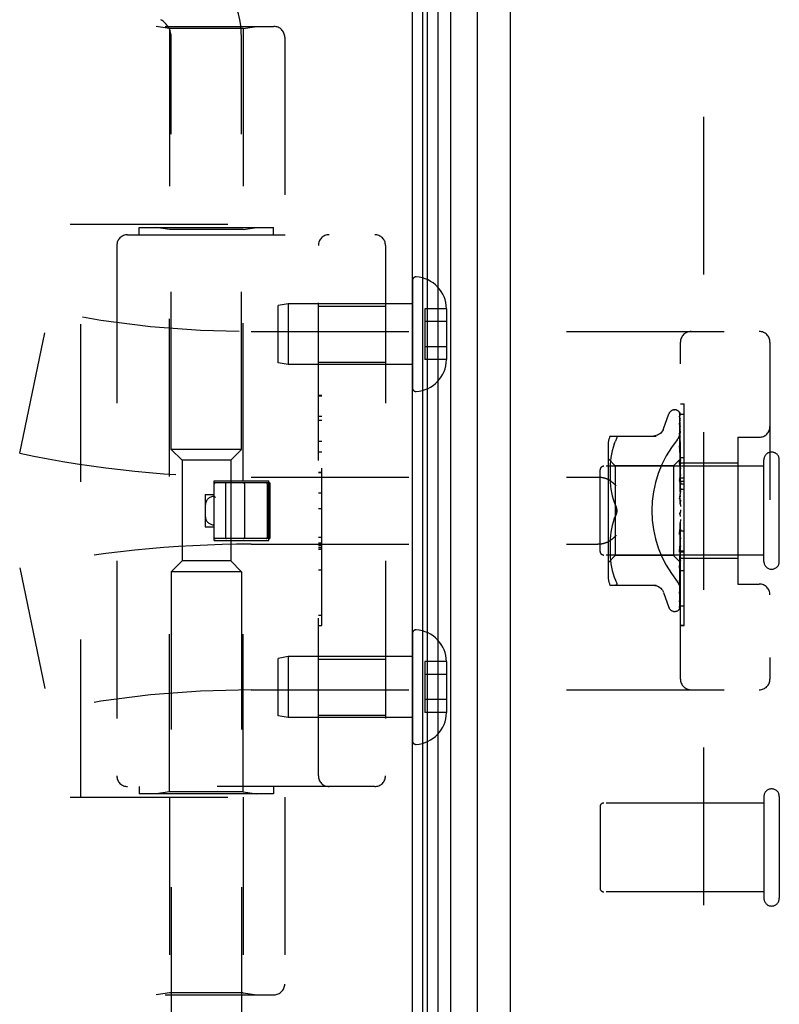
# Model space of a CAD drawing. Header units: inches. Extents: x 0 to 80, y 0 to 51.8.
# Tile 4 of 50: x 9.3 to 11.4, y 18.9 to 21.6. Entities that reach past the tile are written whole.
import ezdxf

# ---------------------------------------------------------------- set-up
doc = ezdxf.new("R2010")
doc.units = ezdxf.units.IN
doc.header["$LTSCALE"] = 4.4
doc.header["$MEASUREMENT"] = 0
doc.linetypes.add('HIDDEN', pattern=[0.2, 0.1, -0.1])
doc.layers.get('0').update_dxf_attribs({"linetype": 'CONTINUOUS'})
doc.layers.add('DEFAULT_2', color=8, linetype='HIDDEN')
doc.layers.add('DOOR_ASSEMBLY', color=7, linetype='CONTINUOUS')

msp = doc.modelspace()

# ---------------------------------------------------------------- linework, layer by layer
at = {"color": 3, "linetype": 'Continuous'}
msp.add_line((10.4105, 17.1004), (10.4105, 32.9437), dxfattribs=at)
at = {"layer": 'DEFAULT_2', "color": 8, "linetype": 'HIDDEN'}
msp.add_line((11.223, 31.9343), (11.223, 18.1166), dxfattribs=at)
at = {"layer": 'DOOR_ASSEMBLY', "color": 7, "linetype": 'Continuous'}
for p, q in [((10.4394, 17.3573), (10.4394, 32.6935)), ((10.4816, 32.6864), (10.4816, 17.3645)), ((10.5172, 32.6908), (10.5172, 17.36)), ((10.4523, 17.3797), (10.4523, 32.6711)), ((10.5924, 17.3884), (10.5924, 32.6624))]:
    msp.add_line(p, q, dxfattribs=at)
at = {"layer": 'DOOR_ASSEMBLY', "color": 3, "linetype": 'Continuous'}
msp.add_line((10.6845, 17.3954), (10.6845, 32.6554), dxfattribs=at)
at = {"layer": 'DOOR_ASSEMBLY', "color": 8, "linetype": 'HIDDEN'}
for p, q in [((7.9605, 21.6267), (10.0242, 21.6267)), ((9.7325, 21.6214), (9.695, 21.6267)), ((9.9385, 21.6214), (9.7325, 21.6214)), ((9.7325, 21.6214), (9.7325, 21.0754)), ((9.9385, 21.6214), (9.976, 21.6267)), ((9.9385, 21.6214), (9.9385, 21.0754)), ((9.7375, 20.4459), (9.7375, 21.5954)), ((9.9335, 20.4459), (9.9335, 21.5954)), ((10.0542, 21.5967), (10.0542, 21.0754)), ((9.4555, 21.0754), (10.0542, 21.0754)), ((9.4855, 19.4754), (9.4855, 21.0754)), ((9.648, 21.0654), (10.023, 21.0654)), ((9.648, 21.0454), (9.648, 21.0654)), ((9.7325, 21.0601), (9.695, 21.0654)), ((9.9385, 21.0601), (9.7325, 21.0601)), ((9.7325, 19.4907), (9.7325, 21.0601)), ((9.9385, 21.0601), (9.976, 21.0654)), ((9.9385, 20.3584), (9.9385, 21.0601)), ((10.023, 21.0454), (10.023, 21.0654)), ((9.6155, 21.0454), (10.3055, 21.0454)), ((9.5855, 21.0154), (9.5855, 19.5354)), ((10.148, 19.5354), (10.148, 21.0154)), ((10.3355, 21.0154), (10.3355, 19.5354)), ((10.4105, 20.9177), (10.4105, 20.6181)), ((10.0638, 20.8529), (10.0355, 20.8479)), ((10.0355, 20.6879), (10.0355, 20.8479)), ((10.4105, 20.8529), (10.0638, 20.8529)), ((10.0638, 20.8529), (10.0638, 20.6829)), ((10.148, 20.8459), (10.3355, 20.8459)), ((10.5055, 20.839), (10.4455, 20.839)), ((10.4455, 20.839), (10.4455, 20.6969)), ((10.5055, 20.839), (10.5055, 20.8379)), ((10.5055, 20.8379), (10.5055, 20.6979)), ((10.5055, 20.8029), (10.4455, 20.8029)), ((9.9605, 20.7754), (11.3785, 20.7754)), ((9.3145, 20.4354), (9.3843, 20.772)), ((10.5055, 20.7329), (10.4455, 20.7329)), ((11.1585, 19.8054), (11.1585, 20.7454)), ((11.4085, 20.7454), (11.4085, 19.8054)), ((10.5055, 20.6969), (10.4455, 20.6969)), ((10.5055, 20.6979), (10.5055, 20.6969)), ((10.0638, 20.6829), (10.0355, 20.6879)), ((10.4105, 20.6829), (10.0638, 20.6829)), ((10.148, 20.6899), (10.3355, 20.6899)), ((10.158, 20.5964), (10.148, 20.5964)), ((10.148, 20.5961), (10.158, 20.5961)), ((10.158, 19.9544), (10.158, 20.5964)), ((11.142, 20.5567), (11.1428, 20.5567)), ((11.1585, 20.5732), (11.1685, 20.5732)), ((11.1685, 20.1625), (11.1685, 20.5732)), ((10.158, 20.538), (10.148, 20.538)), ((11.1109, 20.5034), (11.1263, 20.5457)), ((11.1558, 20.547), (11.1562, 20.5245)), ((11.1558, 20.5464), (11.1565, 20.5005)), ((11.1558, 20.536), (11.1565, 20.492)), ((11.1585, 20.5447), (11.1685, 20.5447)), ((10.148, 20.5278), (10.158, 20.5278)), ((11.1558, 20.5191), (11.1565, 20.4775)), ((11.1558, 20.5162), (11.1562, 20.4964)), ((11.1565, 20.5009), (11.1574, 20.4362)), ((10.962, 20.4837), (11.0912, 20.4837)), ((11.1558, 20.4917), (11.1558, 20.4916)), ((11.1558, 20.4916), (11.1562, 20.4734)), ((11.1558, 20.4877), (11.1568, 20.4346)), ((11.1562, 20.4734), (11.1571, 20.4192)), ((11.1565, 20.492), (11.1574, 20.4302)), ((11.1565, 20.4775), (11.1571, 20.4378)), ((11.3185, 20.4804), (11.3785, 20.4804)), ((11.3185, 20.4804), (11.3185, 20.0704)), ((9.9335, 20.4459), (9.7375, 20.4459)), ((9.7675, 20.4159), (9.7375, 20.4459)), ((9.9035, 20.4159), (9.9335, 20.4459)), ((10.148, 20.469), (10.158, 20.469)), ((10.9565, 20.455), (10.9565, 20.0958)), ((10.9707, 20.4519), (10.9682, 20.4425)), ((10.9738, 20.4607), (10.9707, 20.4518)), ((10.9738, 20.4607), (10.9774, 20.4692)), ((11.1558, 20.4561), (11.1558, 20.4562)), ((11.1558, 20.4562), (11.1565, 20.4251)), ((11.1558, 20.4514), (11.1565, 20.422)), ((10.158, 20.4388), (10.148, 20.4388)), ((10.9765, 20.4007), (10.9565, 20.4207)), ((10.9647, 20.4234), (10.9636, 20.414)), ((10.9662, 20.433), (10.9647, 20.4234)), ((10.9682, 20.4425), (10.9662, 20.4329)), ((11.1585, 20.4197), (11.1395, 20.4007)), ((11.1565, 20.422), (11.1571, 20.3938)), ((11.1568, 20.4346), (11.1577, 20.388)), ((11.1571, 20.4368), (11.1577, 20.4028)), ((11.1571, 20.4192), (11.1577, 20.3883)), ((11.1574, 20.4363), (11.1577, 20.4182)), ((11.1574, 20.4362), (11.1577, 20.4182)), ((11.1574, 20.4306), (11.1577, 20.413)), ((11.1577, 20.4182), (11.1577, 20.4183)), ((11.1577, 20.4182), (11.1577, 20.4182)), ((11.1585, 20.4304), (11.1579, 20.4367)), ((11.1585, 20.4234), (11.1685, 20.4234)), ((9.9035, 20.4159), (9.7675, 20.4159)), ((9.7675, 20.4159), (9.7675, 20.1349)), ((9.9035, 20.4159), (9.9035, 20.1349)), ((11.3915, 20.3994), (10.9445, 20.3994)), ((10.9623, 20.3966), (10.9621, 20.3881)), ((10.9628, 20.4052), (10.9623, 20.3964)), ((10.9636, 20.4141), (10.9628, 20.4051)), ((11.1395, 20.4007), (10.9765, 20.4007)), ((10.9765, 20.4007), (10.9765, 20.1502)), ((11.1395, 20.4007), (11.1395, 20.1502)), ((11.1558, 20.414), (11.1558, 20.4143)), ((11.1558, 20.4143), (11.1577, 20.3472)), ((11.1566, 20.406), (11.1558, 20.414)), ((11.1558, 20.4088), (11.1565, 20.3867)), ((11.1575, 20.397), (11.1566, 20.406)), ((11.1571, 20.3938), (11.1577, 20.3691)), ((11.1585, 20.3859), (11.1575, 20.397)), ((11.1577, 20.413), (11.1577, 20.4132)), ((11.1577, 20.4131), (11.1577, 20.413)), ((11.1577, 20.4028), (11.1577, 20.4031)), ((11.1577, 20.403), (11.1577, 20.4028)), ((11.1585, 20.3942), (11.1577, 20.3884)), ((11.1585, 20.4084), (11.3185, 20.4084)), ((11.3915, 20.1334), (11.3915, 20.4174)), ((11.4345, 20.1334), (11.4345, 20.4174)), ((9.9605, 20.3692), (10.928, 20.3692)), ((10.158, 20.3822), (10.148, 20.3822)), ((10.158, 20.382), (10.148, 20.382)), ((10.148, 20.3818), (10.158, 20.3818)), ((10.9345, 20.1614), (10.9345, 20.3894)), ((10.9621, 20.3882), (10.962, 20.3797)), ((10.962, 20.3799), (10.9621, 20.3713)), ((10.962, 20.3715), (10.9623, 20.3627)), ((11.1559, 20.367), (11.1558, 20.3673)), ((11.1558, 20.3673), (11.1577, 20.3224)), ((11.1565, 20.3867), (11.1571, 20.3655)), ((11.1571, 20.3655), (11.1577, 20.3468)), ((11.1577, 20.388), (11.1577, 20.3884)), ((11.1577, 20.3883), (11.1577, 20.388)), ((11.1585, 20.3829), (11.1577, 20.388)), ((11.1585, 20.3766), (11.1577, 20.3696)), ((11.1577, 20.3691), (11.1577, 20.3696)), ((11.1577, 20.3695), (11.1577, 20.3692)), ((11.1585, 20.3628), (11.1577, 20.3692)), ((11.1585, 20.3673), (11.1685, 20.3673)), ((9.8575, 20.3584), (10.0095, 20.3584)), ((9.8575, 20.1924), (9.8575, 20.3584)), ((10.0105, 20.3534), (9.8605, 20.3534)), ((9.8885, 20.3504), (9.8885, 20.2004)), ((9.9415, 20.3504), (9.9415, 20.2004)), ((10.0055, 20.3504), (10.0055, 20.2004)), ((10.0095, 20.1924), (10.0095, 20.3584)), ((10.0135, 20.2004), (10.0135, 20.3504)), ((10.9623, 20.3629), (10.9628, 20.3538)), ((10.9628, 20.354), (10.9636, 20.3447)), ((10.9636, 20.3449), (10.9647, 20.3354)), ((11.1558, 20.3613), (11.1565, 20.3473)), ((11.1565, 20.3473), (11.1571, 20.3337)), ((11.1571, 20.3532), (11.1576, 20.3475)), ((11.1576, 20.3475), (11.1579, 20.3445)), ((11.1585, 20.3553), (11.1577, 20.3474)), ((11.1577, 20.3471), (11.1577, 20.3474)), ((11.1577, 20.3472), (11.1577, 20.3469)), ((11.1577, 20.3468), (11.1577, 20.3471)), ((11.1585, 20.3395), (11.1577, 20.3469)), ((11.1579, 20.3445), (11.1582, 20.3403)), ((11.1582, 20.3403), (11.1585, 20.3375)), ((11.1585, 20.3573), (11.1685, 20.3573)), ((11.1585, 20.3501), (11.1685, 20.3501)), ((9.8325, 20.3204), (9.8575, 20.3204)), ((9.8325, 20.3204), (9.8325, 20.2304)), ((9.8575, 20.3154), (9.8575, 20.3154)), ((10.158, 20.3238), (10.148, 20.3238)), ((10.9647, 20.3356), (10.9662, 20.326)), ((10.9662, 20.3262), (10.9682, 20.3167)), ((10.9682, 20.3167), (10.9707, 20.3074)), ((11.1559, 20.3168), (11.1585, 20.2868)), ((11.1559, 20.3103), (11.1565, 20.3049)), ((11.1571, 20.3337), (11.1577, 20.3218)), ((11.1585, 20.3311), (11.1577, 20.3226)), ((11.1577, 20.3224), (11.1577, 20.3221)), ((11.1585, 20.3138), (11.1577, 20.3221)), ((11.1585, 20.335), (11.1685, 20.335)), ((10.148, 20.2817), (10.158, 20.2817)), ((10.9707, 20.3075), (10.9737, 20.2986)), ((10.9737, 20.2986), (10.9774, 20.29)), ((11.1565, 20.3049), (11.1572, 20.2996)), ((11.1572, 20.2996), (11.1577, 20.2949)), ((11.1585, 20.305), (11.1577, 20.2961)), ((10.9737, 20.2522), (10.9774, 20.2608)), ((11.1569, 20.2691), (11.1569, 20.2691)), ((11.1575, 20.2698), (11.1575, 20.2699)), ((11.1576, 20.27), (11.1577, 20.2701)), ((11.1576, 20.2699), (11.1576, 20.27)), ((11.1585, 20.2777), (11.1577, 20.2688)), ((11.1577, 20.2701), (11.1578, 20.2702)), ((11.1585, 20.2594), (11.1577, 20.2683)), ((11.1585, 20.2719), (11.1583, 20.2715)), ((9.8325, 20.2304), (9.8575, 20.2304)), ((10.9682, 20.2341), (10.9662, 20.2246)), ((10.9707, 20.2434), (10.9682, 20.2341)), ((11.1577, 20.2416), (11.1558, 20.2084)), ((11.1559, 20.2086), (11.1585, 20.2385)), ((11.1572, 20.2339), (11.1565, 20.2244)), ((11.1577, 20.2422), (11.1572, 20.2339)), ((11.1585, 20.2504), (11.1577, 20.2418)), ((11.1577, 20.2416), (11.1577, 20.2418)), ((11.1585, 20.2326), (11.1577, 20.2413)), ((10.148, 20.2015), (10.158, 20.2015)), ((10.9636, 20.2061), (10.9628, 20.1968)), ((10.9647, 20.2154), (10.9636, 20.2059)), ((10.9662, 20.2248), (10.9647, 20.2152)), ((11.1565, 20.2244), (11.1558, 20.2146)), ((11.1577, 20.2157), (11.1558, 20.1595)), ((11.1558, 20.2084), (11.1559, 20.2086)), ((11.1571, 20.2009), (11.1565, 20.1834)), ((11.1577, 20.2162), (11.1571, 20.2009)), ((11.1585, 20.2239), (11.1577, 20.216)), ((11.1577, 20.2162), (11.1577, 20.2156)), ((11.1577, 20.2157), (11.1577, 20.216)), ((11.1585, 20.2073), (11.1577, 20.2156)), ((11.1585, 20.1994), (11.1577, 20.1924)), ((11.1585, 20.2187), (11.1685, 20.2187)), ((9.8575, 20.1924), (10.0095, 20.1924)), ((10.0105, 20.1974), (9.8605, 20.1974)), ((9.9385, 19.4907), (9.9385, 20.1924)), ((9.9605, 20.1817), (10.928, 20.1817)), ((10.148, 20.186), (10.158, 20.186)), ((10.148, 20.1783), (10.158, 20.1783)), ((10.148, 20.1729), (10.158, 20.1729)), ((10.9623, 20.1881), (10.962, 20.1793)), ((10.9621, 20.1795), (10.962, 20.1709)), ((10.962, 20.1711), (10.9621, 20.1626)), ((10.9628, 20.197), (10.9623, 20.1879)), ((11.1565, 20.1834), (11.1558, 20.1652)), ((11.1559, 20.1598), (11.157, 20.1728)), ((11.1577, 20.1718), (11.1568, 20.1291)), ((11.157, 20.1728), (11.1579, 20.1818)), ((11.1577, 20.1925), (11.1571, 20.1707)), ((11.1577, 20.1921), (11.1571, 20.169)), ((11.1577, 20.1714), (11.1571, 20.1429)), ((11.1577, 20.1925), (11.1577, 20.192)), ((11.1577, 20.1921), (11.1577, 20.1924)), ((11.1585, 20.1844), (11.1577, 20.192)), ((11.1585, 20.1775), (11.1577, 20.1717)), ((11.1577, 20.1718), (11.1577, 20.1714)), ((11.1577, 20.1714), (11.1577, 20.1717)), ((11.1585, 20.1649), (11.1577, 20.1714)), ((11.1579, 20.1818), (11.1585, 20.1887)), ((10.148, 20.1681), (10.158, 20.1681)), ((11.3915, 20.1514), (10.9445, 20.1514)), ((10.9765, 20.1502), (10.9565, 20.1302)), ((10.9621, 20.1628), (10.9623, 20.1543)), ((10.9623, 20.1544), (10.9628, 20.1456)), ((10.9628, 20.1457), (10.9636, 20.1367)), ((11.1395, 20.1502), (10.9765, 20.1502)), ((11.1577, 20.1319), (11.1395, 20.1502)), ((11.1558, 20.1595), (11.1559, 20.1598)), ((11.1565, 20.1459), (11.1558, 20.12)), ((11.1571, 20.1707), (11.1565, 20.1459)), ((11.1577, 20.1549), (11.1568, 20.1049)), ((11.1577, 20.1546), (11.1571, 20.1216)), ((11.1581, 20.157), (11.1577, 20.1548)), ((11.1577, 20.1549), (11.1577, 20.1546)), ((11.1577, 20.1546), (11.1577, 20.1548)), ((11.1581, 20.1519), (11.1577, 20.1546)), ((11.1585, 20.1592), (11.1581, 20.157)), ((11.1585, 20.1494), (11.1581, 20.1519)), ((11.1585, 20.1625), (11.1685, 20.1625)), ((11.1685, 20.1621), (11.1585, 20.1621)), ((11.1585, 20.1604), (11.1685, 20.1604)), ((11.1685, 19.9548), (11.1685, 20.1621)), ((9.7675, 20.1349), (9.7375, 20.1049)), ((9.9035, 20.1349), (9.7675, 20.1349)), ((9.9035, 20.1349), (9.9335, 20.1049)), ((10.9636, 20.1368), (10.9647, 20.1274)), ((10.9647, 20.1274), (10.9662, 20.1178)), ((10.9662, 20.1179), (10.9682, 20.1083)), ((11.157, 20.127), (11.1579, 20.1355)), ((11.1577, 20.1423), (11.1571, 20.1059)), ((11.1577, 20.1319), (11.1571, 20.0932)), ((11.1574, 20.1257), (11.1571, 20.1067)), ((11.1577, 20.1346), (11.1574, 20.1167)), ((11.1577, 20.1423), (11.1577, 20.1421)), ((11.1577, 20.1421), (11.1577, 20.1423)), ((11.1577, 20.1346), (11.1577, 20.1345)), ((11.1577, 20.1345), (11.1577, 20.1346)), ((11.1585, 20.1312), (11.1577, 20.1319)), ((11.1577, 20.1319), (11.1577, 20.1319)), ((11.1577, 20.1319), (11.1577, 20.1319)), ((11.1579, 20.1355), (11.1585, 20.142)), ((11.1585, 20.1424), (11.3185, 20.1424)), ((9.3145, 20.1154), (9.3843, 19.7788)), ((9.9335, 20.1049), (9.7375, 20.1049)), ((9.7375, 20.1049), (9.7375, 18.871)), ((9.9335, 20.1049), (9.9335, 18.871)), ((10.148, 20.1098), (10.158, 20.1098)), ((10.9682, 20.1083), (10.9707, 20.0989)), ((10.9707, 20.099), (10.9738, 20.0901)), ((10.9738, 20.0901), (10.9774, 20.0817)), ((11.1558, 20.1148), (11.1558, 20.115)), ((11.1568, 20.1049), (11.1558, 20.0478)), ((11.1571, 20.0932), (11.1562, 20.0255)), ((11.1571, 20.1059), (11.1568, 20.0857)), ((11.1685, 20.107), (11.1585, 20.107)), ((10.962, 20.0671), (11.0912, 20.0671)), ((10.9786, 20.0673), (10.9774, 20.0671)), ((10.9786, 20.0673), (10.9796, 20.0678)), ((11.1568, 20.0857), (11.1558, 20.0212)), ((11.1558, 20.0761), (11.1566, 20.0827)), ((11.1558, 20.076), (11.1558, 20.0761)), ((11.1568, 20.0756), (11.1565, 20.0536)), ((11.3185, 20.0704), (11.3785, 20.0704)), ((11.1109, 20.0474), (11.1263, 20.0051)), ((11.1565, 20.0536), (11.1558, 20.0084)), ((11.1558, 20.0478), (11.1558, 20.0476)), ((11.1558, 20.0444), (11.1558, 20.0443)), ((11.1558, 20.0443), (11.1558, 20.0442)), ((11.1585, 20.0101), (11.1685, 20.0101)), ((10.148, 19.9834), (10.158, 19.9834)), ((11.142, 19.9942), (11.1428, 19.9942)), ((11.1542, 19.9987), (11.1542, 19.9987)), ((10.148, 19.9544), (10.158, 19.9544)), ((11.1585, 19.9556), (11.1685, 19.9556)), ((11.1585, 19.9548), (11.1685, 19.9548)), ((10.4105, 19.9327), (10.4105, 19.6331)), ((10.0638, 19.8679), (10.0355, 19.8629)), ((10.0355, 19.7029), (10.0355, 19.8629)), ((10.4105, 19.8679), (10.0638, 19.8679)), ((10.0638, 19.8679), (10.0638, 19.6979)), ((10.148, 19.8609), (10.3355, 19.8609)), ((10.5055, 19.854), (10.4455, 19.854)), ((10.4455, 19.854), (10.4455, 19.7119)), ((10.5055, 19.854), (10.5055, 19.8529)), ((10.5055, 19.8529), (10.5055, 19.7129)), ((10.5055, 19.8179), (10.4455, 19.8179)), ((9.9605, 19.7754), (11.3785, 19.7754)), ((10.5055, 19.7479), (10.4455, 19.7479)), ((10.148, 19.7049), (10.3355, 19.7049)), ((10.5055, 19.7119), (10.4455, 19.7119)), ((10.5055, 19.7129), (10.5055, 19.7119)), ((10.0638, 19.6979), (10.0355, 19.7029)), ((10.4105, 19.6979), (10.0638, 19.6979)), ((10.3055, 19.5054), (9.6155, 19.5054)), ((9.648, 19.5054), (9.648, 19.4854)), ((10.023, 19.4854), (9.648, 19.4854)), ((9.7325, 19.4907), (9.695, 19.4854)), ((9.9385, 19.4907), (9.7325, 19.4907)), ((9.9385, 19.4907), (9.976, 19.4854)), ((10.023, 19.5054), (10.023, 19.4854)), ((9.4555, 19.4754), (10.0542, 19.4754)), ((9.7325, 19.4754), (9.7325, 18.9294)), ((9.9385, 19.4754), (9.9385, 18.9294)), ((10.0542, 19.4754), (10.0542, 18.9542)), ((11.3915, 19.4594), (10.9445, 19.4594)), ((11.3915, 19.4774), (11.3915, 19.1934)), ((11.4345, 19.4774), (11.4345, 19.1934)), ((10.9345, 19.4494), (10.9345, 19.2214)), ((11.3915, 19.2114), (10.9445, 19.2114)), ((7.9605, 18.9242), (10.0242, 18.9242)), ((9.7325, 18.9294), (9.695, 18.9242)), ((9.9385, 18.9294), (9.7325, 18.9294)), ((9.9385, 18.9294), (9.976, 18.9242))]:
    msp.add_line(p, q, dxfattribs=at)
for points in [[(11.1551, 20.5493), (11.155, 20.5493), (11.155, 20.5494), (11.155, 20.5493), (11.1551, 20.5492), (11.1553, 20.5489), (11.1554, 20.5485), (11.1556, 20.548), (11.1557, 20.5475), (11.1558, 20.5469), (11.1558, 20.5464)], [(11.1551, 20.5498), (11.1553, 20.5494), (11.1555, 20.5489), (11.1557, 20.5483), (11.1558, 20.5477), (11.1558, 20.547)], [(11.1585, 20.54), (11.1581, 20.5416), (11.1577, 20.5432), (11.1572, 20.5448), (11.1567, 20.5462), (11.1562, 20.5476), (11.1556, 20.5489), (11.1551, 20.5498)], [(11.1585, 20.5432), (11.1584, 20.5434), (11.1581, 20.5441), (11.1579, 20.5447), (11.1576, 20.5453), (11.1573, 20.5459), (11.157, 20.5465), (11.1566, 20.547), (11.1563, 20.5475), (11.1561, 20.5479), (11.1558, 20.5483), (11.1555, 20.5486), (11.1551, 20.5493)], [(11.1557, 20.5372), (11.1557, 20.5373), (11.1556, 20.5374), (11.1556, 20.5375), (11.1556, 20.5374), (11.1557, 20.5371), (11.1558, 20.5368), (11.1558, 20.5363), (11.1558, 20.536)], [(11.1557, 20.5389), (11.1557, 20.5387), (11.1558, 20.5382), (11.1558, 20.5378)], [(11.1585, 20.525), (11.1582, 20.5268), (11.1578, 20.5291), (11.1574, 20.5313), (11.1569, 20.5334), (11.1565, 20.5355), (11.156, 20.5375), (11.1557, 20.5389)], [(11.156, 20.5367), (11.1558, 20.5371), (11.1557, 20.5372)], [(11.1558, 20.5378), (11.1568, 20.4713), (11.1571, 20.4505)], [(11.1585, 20.5315), (11.1584, 20.5317), (11.1581, 20.5324), (11.1579, 20.5331), (11.1576, 20.5337), (11.1573, 20.5343), (11.157, 20.5348), (11.1567, 20.5354), (11.1564, 20.5359), (11.156, 20.5367)], [(11.1585, 20.5456), (11.1581, 20.5466), (11.1577, 20.5475), (11.1576, 20.5476)], [(11.1108, 20.5029), (11.11, 20.501), (11.1083, 20.4978), (11.1061, 20.4947), (11.1036, 20.492), (11.1008, 20.4895), (11.0976, 20.4875), (11.0942, 20.4859), (11.0907, 20.4847), (11.087, 20.484), (11.0833, 20.4837)], [(11.1558, 20.5196), (11.1558, 20.5193), (11.1558, 20.5191)], [(11.1585, 20.5012), (11.1582, 20.5032), (11.1578, 20.5061), (11.1574, 20.509), (11.157, 20.5119), (11.1566, 20.5148), (11.1561, 20.5176), (11.1558, 20.5195)], [(11.1558, 20.5166), (11.1558, 20.5167), (11.1558, 20.5167), (11.1558, 20.5166), (11.1558, 20.5164), (11.1558, 20.5162)], [(11.1564, 20.5153), (11.1562, 20.5158), (11.156, 20.5162), (11.1559, 20.5165), (11.1558, 20.5166)], [(11.1585, 20.5106), (11.1583, 20.5111), (11.158, 20.5119), (11.1576, 20.5127), (11.1573, 20.5134), (11.157, 20.5141), (11.1564, 20.5153)], [(10.9774, 20.4837), (10.9786, 20.4836), (10.9796, 20.483), (10.9803, 20.4822), (10.9807, 20.4811), (10.9808, 20.4798), (10.9807, 20.4783), (10.9803, 20.4765), (10.9796, 20.4744), (10.9786, 20.4719), (10.9774, 20.4692)], [(11.1497, 20.4734), (11.1502, 20.474), (11.1506, 20.4746), (11.1511, 20.4752), (11.1515, 20.4758), (11.152, 20.4765), (11.1524, 20.4771), (11.1528, 20.4778), (11.1532, 20.4785), (11.1536, 20.4792), (11.154, 20.4799), (11.1544, 20.4806), (11.1548, 20.4814), (11.1551, 20.4821), (11.1554, 20.4829), (11.1558, 20.4836), (11.1561, 20.4844), (11.1564, 20.4852), (11.1566, 20.4859), (11.1569, 20.4867), (11.1571, 20.4875), (11.1573, 20.4883), (11.1575, 20.4891), (11.1577, 20.4899), (11.1579, 20.4906), (11.158, 20.4914), (11.1581, 20.4922), (11.1582, 20.493), (11.1583, 20.4938), (11.1584, 20.4945), (11.1584, 20.4953), (11.1585, 20.496), (11.1585, 20.4968)], [(11.1585, 20.4693), (11.1582, 20.4715), (11.1579, 20.475), (11.1575, 20.4785), (11.157, 20.482), (11.1566, 20.4856), (11.1558, 20.4916)], [(11.1559, 20.4874), (11.1559, 20.4876), (11.1558, 20.4877), (11.1558, 20.4877), (11.1558, 20.4877)], [(11.1585, 20.4813), (11.1582, 20.4819), (11.1579, 20.4828), (11.1575, 20.4836), (11.1572, 20.4844), (11.1568, 20.4851), (11.1565, 20.4858), (11.1563, 20.4864), (11.1561, 20.4869), (11.1559, 20.4873), (11.1559, 20.4874)], [(11.1562, 20.4964), (11.1574, 20.4193), (11.1577, 20.403)], [(11.1579, 20.4367), (11.1575, 20.4407), (11.157, 20.4448), (11.1566, 20.4489), (11.1558, 20.4561)], [(11.157, 20.4481), (11.1567, 20.4487), (11.1564, 20.4494), (11.1562, 20.45), (11.156, 20.4505), (11.1559, 20.4509), (11.1558, 20.4512), (11.1558, 20.4514)], [(11.1585, 20.4446), (11.1583, 20.445), (11.158, 20.4458), (11.1576, 20.4466), (11.157, 20.4481)], [(11.1565, 20.4251), (11.1574, 20.3816), (11.1577, 20.3695)], [(11.1585, 20.4196), (11.1583, 20.4193), (11.1581, 20.419), (11.1579, 20.4186), (11.1577, 20.4183)], [(11.1585, 20.4193), (11.1582, 20.419), (11.158, 20.4187), (11.1578, 20.4185), (11.1577, 20.4183), (11.1577, 20.4183), (11.1577, 20.4182)], [(11.1585, 20.4186), (11.1582, 20.4184), (11.158, 20.4183), (11.1578, 20.4182), (11.1577, 20.4182), (11.1577, 20.4182), (11.1577, 20.4182)], [(11.1585, 20.4178), (11.1583, 20.418), (11.1581, 20.4181), (11.1579, 20.4182), (11.1577, 20.4182)], [(11.1578, 20.4035), (11.1571, 20.4049), (11.1567, 20.4057), (11.1564, 20.4064), (11.1562, 20.4071), (11.156, 20.4077), (11.1559, 20.4082), (11.1558, 20.4087), (11.1558, 20.4088)], [(11.1585, 20.4161), (11.1583, 20.4154), (11.1581, 20.4147), (11.1579, 20.4139), (11.1577, 20.4132)], [(11.1585, 20.4147), (11.1582, 20.4143), (11.158, 20.4139), (11.1578, 20.4136), (11.1577, 20.4134), (11.1577, 20.4132), (11.1577, 20.4131)], [(11.1585, 20.411), (11.1583, 20.4115), (11.1581, 20.412), (11.1579, 20.4125), (11.1577, 20.413)], [(11.1585, 20.4128), (11.1582, 20.4127), (11.158, 20.4127), (11.1578, 20.4127), (11.1577, 20.4128), (11.1577, 20.413)], [(11.1585, 20.4076), (11.1583, 20.4065), (11.1581, 20.4054), (11.1579, 20.4042), (11.1577, 20.4031)], [(11.1585, 20.4051), (11.1582, 20.4046), (11.158, 20.4042), (11.1578, 20.4038), (11.1577, 20.4034), (11.1577, 20.4031), (11.1577, 20.403)], [(11.1585, 20.4021), (11.1582, 20.4021), (11.158, 20.4022), (11.1578, 20.4023), (11.1577, 20.4025), (11.1577, 20.4028)], [(11.1585, 20.3992), (11.1583, 20.4001), (11.1581, 20.4011), (11.1579, 20.402), (11.1577, 20.4028)], [(11.1585, 20.3908), (11.1582, 20.3903), (11.158, 20.3898), (11.1578, 20.3893), (11.1577, 20.3888), (11.1577, 20.3884), (11.1577, 20.3883)], [(11.1585, 20.4019), (11.1581, 20.4027), (11.1578, 20.4035)], [(10.928, 20.3692), (10.9293, 20.3691), (10.9306, 20.3691), (10.9319, 20.3691), (10.9331, 20.369), (10.9344, 20.3689), (10.9356, 20.3688), (10.9368, 20.3686), (10.938, 20.3685), (10.9392, 20.3683), (10.9404, 20.3681), (10.9415, 20.3679), (10.9426, 20.3677), (10.9437, 20.3674), (10.9448, 20.3672), (10.9458, 20.3669), (10.9468, 20.3666), (10.9478, 20.3663), (10.9487, 20.366), (10.9496, 20.3657), (10.9505, 20.3654), (10.9514, 20.3651), (10.9522, 20.3647), (10.9531, 20.3644), (10.9538, 20.364), (10.9546, 20.3637), (10.9553, 20.3633), (10.9561, 20.3629), (10.9567, 20.3625), (10.9574, 20.3621), (10.958, 20.3618)], [(11.1559, 20.367), (11.157, 20.3545), (11.1571, 20.3532)], [(11.1585, 20.3867), (11.1582, 20.3868), (11.158, 20.387), (11.1578, 20.3873), (11.1577, 20.3876), (11.1577, 20.388)], [(11.1585, 20.3724), (11.1582, 20.3718), (11.158, 20.3712), (11.1578, 20.3706), (11.1577, 20.3701), (11.1577, 20.3696), (11.1577, 20.3695)], [(11.1585, 20.3673), (11.1582, 20.3676), (11.158, 20.3679), (11.1578, 20.3682), (11.1577, 20.3687), (11.1577, 20.3691)], [(10.9793, 20.3442), (10.9788, 20.3447), (10.9782, 20.3453), (10.9777, 20.3458), (10.9771, 20.3464), (10.9766, 20.347), (10.976, 20.3475), (10.9754, 20.3481), (10.9749, 20.3487), (10.9743, 20.3493), (10.9737, 20.3498), (10.973, 20.3504), (10.9724, 20.3509), (10.9718, 20.3515), (10.9712, 20.3521), (10.9705, 20.3526), (10.9699, 20.3532), (10.9692, 20.3537), (10.9686, 20.3542), (10.9679, 20.3548), (10.9673, 20.3553), (10.9666, 20.3558), (10.9659, 20.3563), (10.9653, 20.3568), (10.9646, 20.3573), (10.9639, 20.3578), (10.9633, 20.3583), (10.9626, 20.3587), (10.9619, 20.3592), (10.9613, 20.3597), (10.9606, 20.3601), (10.96, 20.3605), (10.9593, 20.3609), (10.9587, 20.3614), (10.958, 20.3618)], [(11.1585, 20.3548), (11.1584, 20.3549), (11.1581, 20.3555), (11.1578, 20.3561), (11.1574, 20.3567), (11.1571, 20.3573), (11.1568, 20.358), (11.1565, 20.3587), (11.1562, 20.3593), (11.156, 20.36), (11.1559, 20.3607), (11.1558, 20.3613)], [(11.1585, 20.3504), (11.1582, 20.3498), (11.158, 20.3492), (11.1578, 20.3486), (11.1577, 20.348), (11.1577, 20.3474), (11.1577, 20.3472)], [(11.1585, 20.3446), (11.1582, 20.345), (11.158, 20.3453), (11.1579, 20.3457), (11.1577, 20.3462), (11.1577, 20.3466), (11.1577, 20.3468)], [(9.8605, 20.3122), (9.86, 20.3128), (9.8595, 20.3133), (9.8591, 20.3138), (9.8587, 20.3142), (9.8583, 20.3145), (9.858, 20.3148), (9.8578, 20.3151), (9.8575, 20.3154)], [(11.1585, 20.305), (11.1584, 20.3051), (11.1581, 20.3055), (11.1579, 20.3059), (11.1576, 20.3063), (11.1574, 20.3067), (11.1571, 20.3071), (11.1568, 20.3075), (11.1566, 20.3081), (11.1563, 20.3086), (11.1561, 20.3093), (11.1559, 20.31), (11.1559, 20.3104)], [(11.1585, 20.3257), (11.1582, 20.3251), (11.158, 20.3245), (11.1578, 20.3239), (11.1577, 20.3232), (11.1577, 20.3227), (11.1577, 20.3224)], [(11.1577, 20.3218), (11.1577, 20.322), (11.1577, 20.3226)], [(11.1585, 20.3194), (11.1582, 20.3199), (11.158, 20.3204), (11.1578, 20.3209), (11.1577, 20.3214), (11.1577, 20.3218)], [(10.9774, 20.29), (10.978, 20.2887), (10.9785, 20.2874), (10.979, 20.286), (10.9795, 20.2846), (10.9799, 20.2831), (10.9802, 20.2815), (10.9805, 20.28), (10.9807, 20.2784), (10.9808, 20.2769), (10.9808, 20.2754)], [(10.9808, 20.2754), (10.9807, 20.2778), (10.9805, 20.2802), (10.98, 20.2827), (10.9793, 20.2852), (10.9784, 20.2876), (10.9774, 20.29)], [(11.1585, 20.2992), (11.1582, 20.2986), (11.158, 20.298), (11.1578, 20.2974), (11.1577, 20.2968), (11.1577, 20.2962), (11.1577, 20.2956)], [(11.1577, 20.2949), (11.1577, 20.2955), (11.1577, 20.2961)], [(11.1585, 20.2926), (11.1582, 20.2931), (11.158, 20.2937), (11.1578, 20.2943), (11.1577, 20.2949)], [(10.9774, 20.2608), (10.9737, 20.2522), (10.9707, 20.2433)], [(10.9808, 20.2754), (10.9808, 20.2735), (10.9806, 20.2716), (10.9803, 20.2696), (10.9799, 20.2677), (10.9794, 20.2659), (10.9788, 20.2641), (10.9781, 20.2624), (10.9774, 20.2608)], [(10.9774, 20.2608), (10.9784, 20.2632), (10.9793, 20.2656), (10.98, 20.2681), (10.9805, 20.2706), (10.9807, 20.273), (10.9808, 20.2754)], [(11.1569, 20.2691), (11.1567, 20.2688), (11.1565, 20.2684), (11.1563, 20.2679), (11.1561, 20.2674), (11.156, 20.2668), (11.1559, 20.2662), (11.1558, 20.2656), (11.1559, 20.265)], [(11.1583, 20.2715), (11.1581, 20.2711), (11.1578, 20.2706), (11.1576, 20.2702), (11.1574, 20.2698), (11.1571, 20.2694), (11.1569, 20.2691)], [(11.1575, 20.2699), (11.1573, 20.2697), (11.1571, 20.2694), (11.1569, 20.2691)], [(11.1569, 20.2691), (11.157, 20.2692), (11.1571, 20.2693), (11.1571, 20.2694), (11.1572, 20.2695)], [(11.1573, 20.2696), (11.1574, 20.2697), (11.1574, 20.2698)], [(11.1577, 20.2701), (11.1577, 20.2701), (11.1575, 20.2699)], [(11.1583, 20.2715), (11.1582, 20.2713), (11.158, 20.2708), (11.1578, 20.2702), (11.1577, 20.2695), (11.1577, 20.2689), (11.1577, 20.2683)], [(11.1585, 20.2652), (11.1582, 20.2658), (11.158, 20.2664), (11.1578, 20.267), (11.1577, 20.2676), (11.1577, 20.2682), (11.1577, 20.2688)], [(11.1578, 20.2702), (11.1579, 20.2703), (11.1579, 20.2703), (11.158, 20.2704), (11.1581, 20.2706), (11.1583, 20.2708), (11.1584, 20.2709), (11.1585, 20.2711)], [(11.1585, 20.2447), (11.1582, 20.2442), (11.158, 20.2436), (11.1578, 20.2431), (11.1577, 20.2425), (11.1577, 20.2422)], [(11.1577, 20.2422), (11.1577, 20.2419), (11.1577, 20.2413)], [(11.1585, 20.2382), (11.1582, 20.2388), (11.158, 20.2394), (11.1578, 20.24), (11.1577, 20.2406), (11.1577, 20.2412), (11.1577, 20.2416)], [(10.958, 20.1891), (10.9587, 20.1895), (10.9593, 20.1899), (10.96, 20.1903), (10.9606, 20.1907), (10.9613, 20.1912), (10.9619, 20.1916), (10.9626, 20.1921), (10.9633, 20.1925), (10.9639, 20.193), (10.9646, 20.1935), (10.9653, 20.194), (10.9659, 20.1945), (10.9666, 20.195), (10.9673, 20.1955), (10.9679, 20.1961), (10.9686, 20.1966), (10.9692, 20.1971), (10.9699, 20.1977), (10.9705, 20.1982), (10.9712, 20.1988), (10.9718, 20.1993), (10.9724, 20.1999), (10.973, 20.2004), (10.9737, 20.201), (10.9743, 20.2016), (10.9749, 20.2021), (10.9754, 20.2027), (10.976, 20.2033), (10.9766, 20.2038), (10.9771, 20.2044), (10.9777, 20.205), (10.9782, 20.2055), (10.9788, 20.2061), (10.9793, 20.2067)], [(11.1558, 20.2146), (11.1559, 20.2147), (11.1559, 20.2154), (11.1561, 20.216), (11.1563, 20.2167), (11.1566, 20.2173), (11.1569, 20.2179), (11.1572, 20.2185), (11.1575, 20.219), (11.158, 20.22)], [(11.1585, 20.2185), (11.1582, 20.2181), (11.158, 20.2177), (11.1578, 20.2172), (11.1577, 20.2167), (11.1577, 20.2162)], [(11.1585, 20.2125), (11.1582, 20.2131), (11.158, 20.2137), (11.1578, 20.2143), (11.1577, 20.2149), (11.1577, 20.2155), (11.1577, 20.2157)], [(11.158, 20.22), (11.1583, 20.2205), (11.1585, 20.2207)], [(10.958, 20.1891), (10.9574, 20.1887), (10.9567, 20.1883), (10.9561, 20.1879), (10.9553, 20.1875), (10.9546, 20.1872), (10.9538, 20.1868), (10.9531, 20.1864), (10.9522, 20.1861), (10.9514, 20.1858), (10.9505, 20.1854), (10.9496, 20.1851), (10.9487, 20.1848), (10.9478, 20.1845), (10.9468, 20.1842), (10.9458, 20.1839), (10.9448, 20.1836), (10.9437, 20.1834), (10.9426, 20.1831), (10.9415, 20.1829), (10.9404, 20.1827), (10.9392, 20.1825), (10.938, 20.1823), (10.9368, 20.1822), (10.9356, 20.182), (10.9344, 20.1819), (10.9331, 20.1818), (10.9319, 20.1818), (10.9306, 20.1817), (10.9293, 20.1817), (10.928, 20.1817)], [(11.1572, 20.1694), (11.1579, 20.1707), (11.1582, 20.1714), (11.1585, 20.172)], [(11.1585, 20.1945), (11.1582, 20.1942), (11.158, 20.1938), (11.1578, 20.1934), (11.1577, 20.193), (11.1577, 20.1925)], [(11.1585, 20.189), (11.1582, 20.1896), (11.158, 20.1902), (11.1578, 20.1908), (11.1577, 20.1914), (11.1577, 20.1919), (11.1577, 20.1921)], [(11.1585, 20.1733), (11.1582, 20.1731), (11.158, 20.1729), (11.1578, 20.1726), (11.1577, 20.1722), (11.1577, 20.1718)], [(11.1585, 20.1687), (11.1582, 20.1693), (11.158, 20.1699), (11.1578, 20.1704), (11.1577, 20.1709), (11.1577, 20.1713), (11.1577, 20.1714)], [(11.1558, 20.1652), (11.1558, 20.1653), (11.1559, 20.1659), (11.156, 20.1665), (11.1563, 20.1672), (11.1565, 20.168), (11.1568, 20.1687), (11.1572, 20.1694)], [(11.1571, 20.169), (11.1562, 20.1284), (11.1558, 20.1148)], [(11.1585, 20.1559), (11.1582, 20.1558), (11.158, 20.1557), (11.1578, 20.1555), (11.1577, 20.1552), (11.1577, 20.1549)], [(11.1585, 20.1523), (11.1582, 20.1528), (11.158, 20.1533), (11.1578, 20.1538), (11.1577, 20.1542), (11.1577, 20.1545), (11.1577, 20.1546)], [(11.1585, 20.1452), (11.1583, 20.1444), (11.1581, 20.1437), (11.1579, 20.143), (11.1577, 20.1423)], [(11.1571, 20.1429), (11.1562, 20.0928), (11.1558, 20.076)], [(11.1568, 20.1291), (11.1562, 20.0963), (11.1558, 20.0804)], [(11.1558, 20.1151), (11.1562, 20.1182), (11.157, 20.127)], [(11.1558, 20.12), (11.1559, 20.1203), (11.1559, 20.1208), (11.1561, 20.1213), (11.1563, 20.122), (11.1566, 20.1227), (11.157, 20.1235)], [(11.1571, 20.1216), (11.1562, 20.0638), (11.1558, 20.0444)], [(11.1574, 20.1169), (11.1562, 20.0295), (11.1558, 20.0072)], [(11.157, 20.1235), (11.1577, 20.1251), (11.1581, 20.1259), (11.1584, 20.1268), (11.1585, 20.1269)], [(11.1585, 20.1428), (11.1582, 20.1428), (11.158, 20.1428), (11.1578, 20.1427), (11.1577, 20.1425), (11.1577, 20.1423)], [(11.1585, 20.1403), (11.1582, 20.1407), (11.158, 20.1411), (11.1578, 20.1415), (11.1577, 20.1418), (11.1577, 20.1421), (11.1577, 20.1421)], [(11.1585, 20.1384), (11.1583, 20.1392), (11.1581, 20.1402), (11.1579, 20.1411), (11.1577, 20.1421)], [(11.1585, 20.1358), (11.1583, 20.1354), (11.1581, 20.1351), (11.1579, 20.1348), (11.1577, 20.1346)], [(11.1585, 20.1344), (11.1582, 20.1346), (11.158, 20.1347), (11.1578, 20.1347), (11.1577, 20.1347), (11.1577, 20.1346)], [(11.1585, 20.1332), (11.1582, 20.1335), (11.158, 20.1338), (11.1578, 20.1341), (11.1577, 20.1343), (11.1577, 20.1345), (11.1577, 20.1345)], [(11.1585, 20.1323), (11.1583, 20.1328), (11.1581, 20.1333), (11.1579, 20.1339), (11.1577, 20.1345)], [(11.1585, 20.1314), (11.1583, 20.1315), (11.1581, 20.1316), (11.1579, 20.1318), (11.1577, 20.1319)], [(11.1571, 20.1067), (11.1562, 20.0443), (11.1558, 20.0235)], [(11.1566, 20.0827), (11.157, 20.0866), (11.1575, 20.0904), (11.1579, 20.0942), (11.1585, 20.1002)], [(10.9774, 20.0817), (10.9786, 20.0789), (10.9796, 20.0765), (10.9803, 20.0744), (10.9807, 20.0725), (10.9808, 20.071), (10.9807, 20.0697), (10.9803, 20.0686), (10.9796, 20.0678)], [(11.0833, 20.0671), (11.087, 20.0668), (11.0907, 20.0661), (11.0942, 20.065), (11.0976, 20.0633), (11.1008, 20.0613), (11.1036, 20.0589), (11.1061, 20.0561), (11.1083, 20.0531), (11.11, 20.0498), (11.1108, 20.0479)], [(11.1585, 20.054), (11.1585, 20.0548), (11.1584, 20.0555), (11.1584, 20.0563), (11.1583, 20.0571), (11.1582, 20.0578), (11.1581, 20.0586), (11.158, 20.0594), (11.1579, 20.0602), (11.1577, 20.0609), (11.1575, 20.0617), (11.1573, 20.0625), (11.1571, 20.0633), (11.1569, 20.0641), (11.1566, 20.0649), (11.1564, 20.0656), (11.1561, 20.0664), (11.1558, 20.0672), (11.1554, 20.0679), (11.1551, 20.0687), (11.1548, 20.0694), (11.1544, 20.0702), (11.154, 20.0709), (11.1536, 20.0716), (11.1532, 20.0723), (11.1528, 20.073), (11.1524, 20.0737), (11.152, 20.0743), (11.1515, 20.075), (11.1511, 20.0756), (11.1506, 20.0762), (11.1502, 20.0768), (11.1497, 20.0774)], [(11.1558, 20.0804), (11.1558, 20.0804), (11.1558, 20.0805), (11.1559, 20.0807), (11.156, 20.0811), (11.1561, 20.0815), (11.1564, 20.0821), (11.1566, 20.0827), (11.1569, 20.0834), (11.1576, 20.0849)], [(11.1558, 20.0442), (11.1561, 20.0465), (11.1566, 20.0496), (11.157, 20.0529), (11.1574, 20.0561), (11.1578, 20.0593), (11.1582, 20.0625), (11.1585, 20.0646)], [(11.1576, 20.0849), (11.1579, 20.0857), (11.1583, 20.0865), (11.1585, 20.087)], [(11.1558, 20.0476), (11.1558, 20.0477), (11.1559, 20.0479), (11.156, 20.0482), (11.1562, 20.0486), (11.1564, 20.0492), (11.1567, 20.0498), (11.157, 20.0504), (11.1574, 20.0512), (11.1577, 20.052), (11.1581, 20.0528), (11.1584, 20.0537), (11.1585, 20.0539)], [(11.1558, 20.0205), (11.1561, 20.0222), (11.1565, 20.0246), (11.157, 20.0271), (11.1574, 20.0296), (11.1578, 20.0322), (11.1582, 20.0348), (11.1585, 20.0366)], [(11.154, 19.9985), (11.1549, 19.9993), (11.1557, 20.0005), (11.1564, 20.0016), (11.157, 20.0028), (11.1575, 20.004), (11.158, 20.0053), (11.1585, 20.0069)], [(11.1562, 20.0255), (11.1558, 20.0028), (11.1558, 20.0024), (11.1558, 20.002), (11.1557, 20.0016), (11.1556, 20.0013), (11.1555, 20.0009), (11.1554, 20.0006), (11.1552, 20.0003), (11.1551, 20), (11.1549, 19.9997), (11.1548, 19.9994), (11.1546, 19.9992), (11.1544, 19.999), (11.1543, 19.9988), (11.1542, 19.9987), (11.1542, 19.9987), (11.1542, 19.9987)], [(11.1558, 20.0084), (11.1558, 20.008), (11.1557, 20.0074), (11.1556, 20.0069), (11.1555, 20.0066), (11.1554, 20.0064), (11.1554, 20.0063)], [(11.1554, 20.0063), (11.1554, 20.0063), (11.1554, 20.0063), (11.1555, 20.0065), (11.1556, 20.0067), (11.1561, 20.0075)], [(11.1555, 20.0055), (11.1559, 20.0066), (11.1564, 20.0082), (11.1569, 20.0099), (11.1573, 20.0117), (11.1577, 20.0136), (11.1582, 20.0155), (11.1585, 20.0172)], [(11.1558, 20.0072), (11.1558, 20.0066), (11.1557, 20.006), (11.1556, 20.0055), (11.1555, 20.0055)], [(11.1557, 20.0227), (11.1557, 20.0227), (11.1557, 20.0226), (11.1557, 20.0227), (11.1558, 20.0229), (11.156, 20.0232), (11.1562, 20.0237), (11.1567, 20.0247)], [(11.1558, 20.0235), (11.1558, 20.0232), (11.1558, 20.0229), (11.1557, 20.0227)], [(11.1558, 20.0212), (11.1558, 20.0208), (11.1558, 20.0205)], [(11.1561, 20.0075), (11.1564, 20.008), (11.1567, 20.0085), (11.157, 20.0091), (11.1574, 20.0097), (11.1577, 20.0103), (11.158, 20.011), (11.1583, 20.0117), (11.1585, 20.0123)], [(11.1567, 20.0247), (11.157, 20.0253), (11.1573, 20.0259), (11.1576, 20.0266), (11.1579, 20.0273), (11.1582, 20.028), (11.1585, 20.0287)], [(11.1542, 19.9987), (11.1543, 19.9988), (11.1545, 19.999)], [(11.1545, 19.999), (11.1546, 19.9991), (11.1547, 19.9993), (11.1549, 19.9994), (11.155, 19.9996), (11.1552, 19.9998), (11.1553, 20), (11.1555, 20.0002), (11.1557, 20.0004), (11.1559, 20.0006), (11.156, 20.0008), (11.1562, 20.0011), (11.1564, 20.0013), (11.1566, 20.0016), (11.1567, 20.0019), (11.1569, 20.0021), (11.1571, 20.0024), (11.1573, 20.0027), (11.1574, 20.0031), (11.1576, 20.0034), (11.1578, 20.0037), (11.1579, 20.0041), (11.1581, 20.0044), (11.1582, 20.0048), (11.1584, 20.0051), (11.1585, 20.0054)]]:
    msp.add_lwpolyline(points, dxfattribs=at)
for centre, radius, start, end in [((9.6795, 21.5954), 0.254, 0, 60), ((9.6795, 21.5954), 0.058, 0, 60), ((9.9605, 23.5505), 2.7751, 223.8884, 270), ((10.0242, 21.5967), 0.03, 0, 90), ((9.6155, 21.0154), 0.03, 90, 180), ((10.178, 21.0154), 0.03, 90, 180), ((10.3055, 21.0154), 0.03, 0, 90), ((10.4205, 20.9177), 0.01, 86.4167, 180), ((10.4155, 20.8379), 0.09, 0.672, 86.4167), ((11.1885, 20.7454), 0.03, 90, 180), ((11.3785, 20.7454), 0.03, 0, 90), ((10.4155, 20.6979), 0.09, 273.5833, 359.328), ((10.4205, 20.6181), 0.01, 180, 273.5833), ((11.142, 20.54), 0.0167, 90, 160), ((11.1428, 20.54), 0.0167, 27.1488, 90), ((11.3785, 20.5104), 0.03, 270, 360), ((11.034, 20.455), 0.0776, 157.9239, 180), ((9.9605, 23.5505), 3.1814, 258.2843, 270), ((11.413, 20.4174), 0.0215, 360, 180), ((10.9445, 20.3894), 0.01, 90, 180), ((9.8605, 20.3504), 0.003, 90, 180), ((9.8915, 20.3504), 0.003, 90, 180), ((9.9385, 20.3504), 0.003, 0, 90), ((10.0025, 20.3504), 0.003, 0, 90), ((10.0105, 20.3504), 0.003, 0, 90), ((9.8575, 20.2904), 0.025, 90, 180), ((9.8575, 20.2604), 0.025, 180, 263.8494), ((9.8545, 20.2326), 0.003, 0, 83.8494), ((9.8605, 20.2004), 0.003, 180, 270), ((9.8915, 20.2004), 0.003, 180, 270), ((9.9385, 20.2004), 0.003, 270, 360), ((10.0025, 20.2004), 0.003, 270, 360), ((10.0105, 20.2004), 0.003, 270, 360), ((9.9605, 17.0003), 3.1814, 90, 101.7157), ((10.9445, 20.1614), 0.01, 180, 270), ((11.413, 20.1334), 0.0215, 180, 0), ((11.034, 20.0958), 0.0776, 180, 202.0761), ((11.3785, 20.0404), 0.03, 0, 90), ((11.142, 20.0108), 0.0167, 200, 270), ((11.1428, 20.0108), 0.0167, 270, 312.2353), ((10.4205, 19.9327), 0.01, 86.4167, 180), ((10.4155, 19.8529), 0.09, 0.672, 86.4167), ((11.1885, 19.8054), 0.03, 180, 270), ((11.3785, 19.8054), 0.03, 270, 360), ((9.9605, 17.0003), 2.7751, 90, 136.1116), ((10.4155, 19.7129), 0.09, 273.5833, 359.328), ((10.4205, 19.6331), 0.01, 180, 273.5833), ((9.6155, 19.5354), 0.03, 180, 270), ((10.178, 19.5354), 0.03, 180, 270), ((10.3055, 19.5354), 0.03, 270, 360), ((11.413, 19.4774), 0.0215, 0, 180), ((10.9445, 19.4494), 0.01, 90, 180), ((10.9445, 19.2214), 0.01, 180, 270), ((11.413, 19.1934), 0.0215, 180, 360), ((10.0242, 18.9542), 0.03, 270, 360)]:
    msp.add_arc(centre, radius, start, end, dxfattribs=at)
msp.add_ellipse((11.3915, 20.2754), major_axis=(0, 0.3125), ratio=1, start_param=0.884689, end_param=2.256904, dxfattribs=at)

doc.saveas('drawing.dxf')
